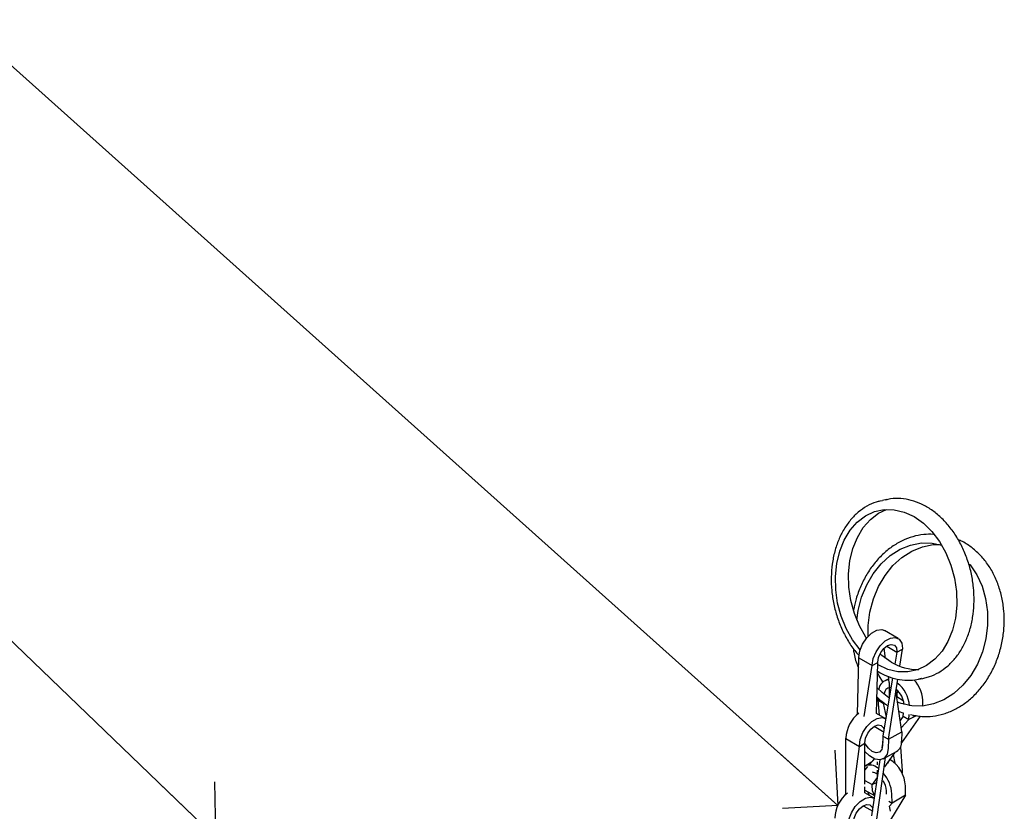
# Model space of a CAD drawing. Header units: inches. Extents: x 0.2 to 47.8, y 0.2 to 35.8.
# Tile 15 of 17: x 34.9 to 38.7, y 20.1 to 23.1. Entities that reach past the tile are written whole.
import ezdxf

# ---------------------------------------------------------------- set-up
doc = ezdxf.new("R2010")
doc.units = ezdxf.units.IN
doc.header["$MEASUREMENT"] = 0
doc.linetypes.add('SLD-Solid', pattern=[0])
doc.layers.add('NOTES', color=1, linetype='SLD-Solid')
doc.styles.get("Standard").update_dxf_attribs({"font": 'GOTHIC.TTF'})
doc.dimstyles.new('SLDDIMSTYLE2', dxfattribs={"dimtxt": 0.18, "dimasz": 0.3, "dimexe": 0, "dimexo": 0.0625, "dimgap": 0, "dimtad": 0, "dimtih": 1, "dimtoh": 1, "dimdec": 0, "dimrnd": 1e-09, "dimzin": 0, "dimdsep": 46, "dimlunit": 5, "dimtxsty": 'Standard', "dimblk1": 'OPEN90', "dimblk2": 'OPEN90', "dimsah": 1, "dimcen": 0.09, "dimadec": 0, "dimazin": 0, "dimtfac": 0.3, "dimtdec": 0, "dimtofl": 0, "dimtmove": 0, "dimatfit": 3, "dimldrblk": 'OPEN90', "dimfxl": 0, "dimfrac": 2, "dimtolj": 1, "dimtzin": 0, "dimarcsym": 0})

# ---------------------------------------------------------------- blocks, each defined once
blk = doc.blocks.new('_Open90')
at = {"color": 0, "linetype": 'ByBlock', "lineweight": -2}
for p, q in [((-0.5, 0.5), (0, 0)), ((0, 0), (-1, 0)), ((0, 0), (-0.5, -0.5))]:
    blk.add_line(p, q, dxfattribs=at)

msp = doc.modelspace()

# ---------------------------------------------------------------- linework, layer by layer
at = {"color": 7, "linetype": 'SLD-Solid', "lineweight": 25}
for p, q in [((38.1745694, 21.2793534), (38.1838541, 21.2814795)), ((38.2006665, 21.284877), (38.1838541, 21.2814795)), ((38.2439994, 20.7523329), (38.1923806, 20.7821318)), ((38.1963623, 20.674908), (38.1904467, 20.7140378)), ((38.2010326, 20.7219299), (38.239746, 20.6995811)), ((38.239746, 20.6995811), (38.23197, 20.6534028)), ((38.239746, 20.6995811), (38.2609522, 20.7111947)), ((38.2397857, 20.7013881), (38.239746, 20.6995811)), ((38.2506305, 20.6453521), (38.2609522, 20.7111947)), ((38.2609919, 20.7130016), (38.2609522, 20.7111947)), ((38.0880333, 20.4601625), (38.093232, 20.6774108)), ((38.093232, 20.6774108), (38.0932716, 20.6792177)), ((38.093232, 20.6774108), (38.1448507, 20.6476119)), ((38.1448507, 20.6476119), (38.166057, 20.6592254)), ((38.1606355, 20.4640825), (38.166057, 20.6592254)), ((38.166057, 20.6592254), (38.1660966, 20.6610324)), ((38.1143132, 20.4530985), (38.1448507, 20.6476119)), ((38.1448507, 20.6476119), (38.1448904, 20.6494188)), ((38.1651412, 20.626263), (38.1696674, 20.6233796)), ((38.2231168, 20.6008278), (38.1854785, 20.3773118)), ((38.2082131, 20.596519), (38.193042, 20.5895289)), ((38.210339, 20.5824564), (38.2066663, 20.6067503)), ((38.2066917, 20.3650657), (38.2429338, 20.5962548)), ((38.210339, 20.5824564), (38.2098195, 20.5218617)), ((38.322509, 20.5953491), (38.3393214, 20.5987466)), ((38.3338504, 20.5980146), (38.322509, 20.5953491)), ((38.3393214, 20.5987466), (38.3464398, 20.6003316)), ((38.2582935, 20.3933253), (38.235971, 20.5518388)), ((38.2407918, 20.5530836), (38.2389364, 20.5307817)), ((38.1667551, 20.5240507), (38.1661076, 20.5162685)), ((38.1661076, 20.5162685), (38.1873208, 20.5040224)), ((38.1661076, 20.5162685), (38.1710528, 20.4580708)), ((38.1875153, 20.5063602), (38.1873208, 20.5040224)), ((38.1909355, 20.5056878), (38.1873208, 20.5040224)), ((38.1873208, 20.5040224), (38.1977132, 20.449968)), ((38.2628884, 20.5125636), (38.2392849, 20.5283064)), ((38.3385375, 20.4923919), (38.3393488, 20.5021426)), ((38.1946578, 20.4444439), (38.1606355, 20.4640846)), ((38.2636993, 20.4537257), (38.2646475, 20.4651224)), ((38.2636993, 20.4537257), (38.2522041, 20.4365665)), ((38.2849125, 20.4414796), (38.2561685, 20.4084153)), ((38.3282431, 20.4536561), (38.2571908, 20.3519857)), ((38.2636993, 20.4537257), (38.2849125, 20.4414796)), ((38.2849125, 20.4414796), (38.2865036, 20.4606035)), ((38.3139661, 20.454866), (38.2849125, 20.4414796)), ((38.3009556, 20.4567432), (38.3159471, 20.4545801)), ((38.1524952, 20.4147825), (38.190458, 20.392867)), ((38.2066917, 20.3650657), (38.2582935, 20.3933253)), ((38.2582935, 20.3933253), (38.2575069, 20.3574811)), ((38.0438619, 20.1535384), (38.0439128, 20.3677309)), ((38.0439128, 20.3677309), (38.0439109, 20.3695145)), ((38.0439128, 20.3677309), (38.0955316, 20.337932)), ((38.1167448, 20.3502084), (38.1167428, 20.3519919)), ((38.18503, 20.3568724), (38.1812775, 20.3319891)), ((38.1854785, 20.3773118), (38.1846919, 20.3414675)), ((38.1854785, 20.3773118), (38.2066917, 20.3650657)), ((38.2066917, 20.3650657), (38.2059051, 20.3292214)), ((38.0699661, 20.1464826), (38.0955316, 20.337932)), ((38.0955316, 20.337932), (38.0955297, 20.3397156)), ((38.0955316, 20.337932), (38.1167448, 20.3502084)), ((38.1167013, 20.1934151), (38.1167448, 20.3502084)), ((38.1867755, 20.2896684), (38.2383773, 20.3179281)), ((38.2302973, 20.3135031), (38.1924963, 20.2594128)), ((38.2532994, 20.3354928), (38.260241, 20.2442437)), ((38.1416511, 20.2766855), (38.1176644, 20.2624328)), ((38.1530502, 20.289798), (38.134263, 20.2681869)), ((38.1743429, 20.2860039), (38.1419326, 20.0710837)), ((38.1534235, 20.2910545), (38.1460762, 20.2817757)), ((38.1631458, 20.0588376), (38.1962149, 20.2948379)), ((38.1632769, 20.2789711), (38.1633961, 20.2669178)), ((38.2050789, 20.2735422), (38.214249, 20.2905392)), ((38.2253192, 20.3063798), (38.2316754, 20.2733193)), ((38.127317, 20.2601969), (38.1167164, 20.2480031)), ((38.1635982, 20.2464711), (38.1638924, 20.2167044)), ((38.260241, 20.2442437), (38.2554029, 20.2420146)), ((38.2600858, 20.2423785), (38.2591568, 20.234888)), ((38.260241, 20.2442437), (38.2600858, 20.2423785)), ((38.1167051, 20.2071573), (38.1446882, 20.191003)), ((38.1642344, 20.2189721), (38.1446882, 20.191003)), ((38.1166918, 20.1592115), (38.1166984, 20.1830501)), ((38.1166949, 20.1703573), (38.1536832, 20.1490044)), ((38.1285646, 20.163505), (38.1327135, 20.150015)), ((38.1445331, 20.1891378), (38.1446882, 20.191003)), ((38.1611612, 20.1985929), (38.1446882, 20.191003)), ((38.1993621, 20.1542943), (38.1991906, 20.1677246)), ((38.2724658, 20.1510077), (38.2720171, 20.1861466)), ((38.1518165, 20.1389871), (38.1166918, 20.1592641)), ((38.2081515, 20.1276716), (38.2208525, 20.1203395)), ((38.2724658, 20.1510077), (38.2147996, 20.055951)), ((38.2208525, 20.1203395), (38.2204038, 20.1554785)), ((38.2724658, 20.1510077), (38.2208525, 20.1203395)), ((38.1131382, 20.1086887), (38.1476457, 20.0887679)), ((38.2208525, 20.1203395), (38.2113875, 20.108156)), ((38.2147646, 20.0887099), (38.2116713, 20.1082847))]:
    msp.add_line(p, q, dxfattribs=at)
at = {"color": 7, "linetype": 'SLD-Solid', "lineweight": 25, "flags": 128}
for points in [[(38.0984893, 20.7083382), (38.069823, 20.7461322), (38.0452436, 20.7895978), (38.0258776, 20.83703), (38.0122533, 20.8871351), (38.0047422, 20.9385462), (38.0035494, 20.9898611), (38.0087072, 21.0396799), (38.0200751, 21.0866439), (38.0373429, 21.1294718), (38.0600397, 21.1669955), (38.0875462, 21.1981914), (38.1191122, 21.2222086), (38.1538767, 21.238392), (38.1908914, 21.2463001), (38.2291466, 21.2457171), (38.2675987, 21.2366591), (38.3051991, 21.2193731), (38.3409219, 21.1943306), (38.3737928, 21.1622147), (38.4029151, 21.1239014), (38.4274945, 21.0804358), (38.4468605, 21.0330036), (38.4604848, 20.9828985), (38.4679959, 20.9314874), (38.4691887, 20.8801725), (38.4640309, 20.8303537), (38.452663, 20.7833897), (38.4353952, 20.7405618), (38.4126984, 20.7030381), (38.3851919, 20.6718422), (38.3536259, 20.647825), (38.3188614, 20.6316416), (38.2818467, 20.6237335), (38.2435915, 20.6243164), (38.2051394, 20.6333745), (38.167539, 20.6506605), (38.167539, 20.6506605)], [(38.1226363, 20.7527528), (38.1202604, 20.7563247), (38.095681, 20.7997903), (38.076315, 20.8472225), (38.0626907, 20.8973276), (38.0551796, 20.9487387), (38.0539868, 21.0000536), (38.0591446, 21.0498724), (38.0705125, 21.0968364), (38.0877803, 21.1396643), (38.110477, 21.177188), (38.1379836, 21.2083839), (38.1695496, 21.2324011), (38.1995875, 21.2469197)], [(38.0856532, 20.8222509), (38.091049, 20.8596944), (38.1042224, 20.9098243), (38.1237166, 20.9571037), (38.149, 21.0002427), (38.1793828, 21.0380647), (38.2140363, 21.069538), (38.2520151, 21.0938041), (38.2922835, 21.1102011), (38.3337429, 21.1182817), (38.3752624, 21.1178255), (38.411487, 21.1102013)], [(38.1292648, 20.7603066), (38.1295303, 20.8015919), (38.1360235, 20.8532051), (38.1491969, 20.903335), (38.1686912, 20.9506144), (38.1939745, 20.9937534), (38.2243573, 21.0315754), (38.2590108, 21.0630487), (38.2969897, 21.0873148), (38.337258, 21.1037118), (38.3787174, 21.1117924), (38.4032343, 21.1125616)], [(38.5182915, 21.0363163), (38.5199086, 21.034323), (38.5457666, 20.995883), (38.5659013, 20.9522449), (38.5797634, 20.9045991), (38.5869749, 20.8542451), (38.587339, 20.8025566), (38.5808458, 20.7509434), (38.5676724, 20.7008135), (38.5481781, 20.6535341), (38.5228948, 20.6103951), (38.492512, 20.5725731), (38.4578585, 20.5410998), (38.4198796, 20.5168337), (38.3796113, 20.5004367), (38.3381519, 20.4923561), (38.2966324, 20.4928123), (38.2561853, 20.5017929), (38.2422861, 20.5069954)], [(38.0932716, 20.6792177), (38.0972821, 20.7043564), (38.1078106, 20.7302976), (38.1235873, 20.7539122), (38.1427093, 20.7723522), (38.1628701, 20.7833932), (38.1816381, 20.7857036), (38.1923806, 20.7821318)], [(38.1448904, 20.6494188), (38.1489009, 20.6745576), (38.1594294, 20.7004987), (38.1752061, 20.7241133), (38.1943281, 20.7425533), (38.2144889, 20.7535943), (38.2332569, 20.7559047), (38.2483684, 20.7492059), (38.2580006, 20.7343058), (38.2609919, 20.7130016)], [(38.1660966, 20.6610324), (38.1692631, 20.6790592), (38.1775568, 20.6974134), (38.1897151, 20.7133009), (38.2038868, 20.7243029), (38.2179146, 20.7287444), (38.2296629, 20.7259492), (38.237343, 20.716343), (38.2397857, 20.7013881)], [(38.2179764, 20.660853), (38.1822536, 20.6858955), (38.1747588, 20.6923692)], [(38.1856844, 20.5849212), (38.1711027, 20.6082655), (38.1649619, 20.6198096)], [(38.209012, 20.5244811), (38.1828621, 20.5441214), (38.1633853, 20.5630607)], [(38.264649, 20.4651405), (38.2601208, 20.4666484), (38.2472826, 20.4715143)], [(38.0955297, 20.3397156), (38.0990072, 20.3646629), (38.1090694, 20.3906546), (38.1245026, 20.4145556), (38.1434453, 20.4334831), (38.1636127, 20.4451543), (38.1825724, 20.4481612), (38.196578, 20.4432265)], [(38.3110406, 20.4555234), (38.3026872, 20.4565004), (38.291094, 20.4583941)], [(38.1167428, 20.3519919), (38.119531, 20.3698927), (38.1275058, 20.3883155), (38.1394531, 20.4044556), (38.1535541, 20.4158557), (38.1676619, 20.4207803), (38.1796289, 20.4184798), (38.1876332, 20.4093042), (38.1897324, 20.4025734)], [(38.1846919, 20.3414675), (38.1813888, 20.3259593), (38.1727371, 20.3161899), (38.1600539, 20.3136469), (38.1452702, 20.3187173), (38.1306366, 20.3306291), (38.118381, 20.347569), (38.1167443, 20.3506381)], [(38.2059051, 20.3292214), (38.2017844, 20.3074452), (38.1909662, 20.2924489), (38.1747553, 20.2860412), (38.155107, 20.2889949), (38.1343913, 20.3009539), (38.1167359, 20.3184461)], [(38.1539428, 20.1507262), (38.1460231, 20.166773), (38.1445331, 20.1891378)], [(38.0527194, 20.0321653), (38.0555698, 20.0568657), (38.0650767, 20.0828926), (38.0800934, 20.1071069), (38.0988088, 20.126588), (38.1189655, 20.1389862), (38.1381322, 20.142806), (38.1518165, 20.1389871)], [(38.0739213, 20.0452064), (38.0762639, 20.0629433), (38.0838579, 20.0814294), (38.0955473, 20.0978503), (38.1095523, 20.1097062), (38.123741, 20.115192), (38.1359532, 20.1134726), (38.1443296, 20.1048098), (38.1462613, 20.0997883)]]:
    msp.add_lwpolyline(points, dxfattribs=at)
at = {"color": 7, "linetype": 'SLD-Solid', "lineweight": 25}
for centre, radius, start, end in [((38.3174693, 20.8260746), 0.1928653, 238.9445746, 271.818035), ((38.2096783, 20.5529345), 0.0397831, 91.2805307, 174.0961209), ((38.1680016, 20.484949), 0.1202886, 4.3156168, 52.9190259), ((38.2158068, 20.507555), 0.1236605, 357.4914788, 43.9874213), ((38.2170321, 20.5379371), 0.0265996, 98.517346, 176.3290179), ((38.1877806, 20.4940223), 0.0792451, 3.455169, 51.895331), ((38.170064, 20.3641498), 0.1262672, 127.0892661, 177.5649523), ((38.2159543, 20.3531753), 0.0417751, 302.4630298, 5.9159292), ((38.1426593, 20.1792782), 0.12954, 3.0393377, 57.1468733), ((38.1357655, 20.2206906), 0.045348, 47.3966584, 114.8332673), ((38.1402272, 20.1997929), 0.0396656, 53.4713494, 82.4187486), ((38.1167952, 20.1628528), 0.0825393, 3.3838262, 31.2195512), ((38.0870617, 20.1465154), 0.133643, 3.8455729, 41.1159497), ((38.1271654, 20.0588771), 0.1261025, 127.9857648, 178.597187)]:
    msp.add_arc(centre, radius, start, end, dxfattribs=at)
for points, knots in [([(38.1741457, 21.2783306), (38.1694555, 21.2773736), (38.1520247, 21.2738169), (38.1238538, 21.2599137), (38.090705, 21.2371616), (38.0612899, 21.2074184), (38.0360442, 21.1718832), (38.0155578, 21.1310981), (38.0002968, 21.0859902), (37.9906208, 21.0375635), (37.9867447, 20.9869217), (37.9887463, 20.9352024), (37.9965675, 20.8835381), (38.0100596, 20.8330872), (38.0288663, 20.7848292), (38.0528938, 20.7402658), (38.075021, 20.70707), (38.0902358, 20.6910328), (38.0945664, 20.6864682)], [0, 0, 0, 0, 0.024354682, 0.090513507, 0.156755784, 0.22339778, 0.29057144, 0.358226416, 0.42621661, 0.4943921, 0.5626459, 0.630916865, 0.699199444, 0.767507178, 0.835857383, 0.90426812, 0.972751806, 1, 1, 1, 1]), ([(38.3467289, 20.6013857), (38.3526698, 20.6026197), (38.3713444, 20.6064985), (38.4006469, 20.621019), (38.433655, 20.6440872), (38.4629249, 20.6740502), (38.487999, 20.7098018), (38.5082953, 20.7507673), (38.5233498, 20.7960207), (38.5328087, 20.8445519), (38.536462, 20.8952551), (38.5342385, 20.9469942), (38.5261954, 20.9986285), (38.5125064, 21.0490323), (38.4934545, 21.0971079), (38.4694255, 21.1418029), (38.4409003, 21.1821268), (38.4084569, 21.2171548), (38.3727724, 21.24606), (38.3346465, 21.268081), (38.2949517, 21.2827889), (38.2547934, 21.2893212), (38.2212457, 21.2894329), (38.2020577, 21.2844615), (38.1955995, 21.2827883)], [0, 0, 0, 0, 0.0217194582, 0.0682720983, 0.1148935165, 0.1618023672, 0.2090860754, 0.256705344, 0.3045562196, 0.3525339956, 0.4005644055, 0.4486063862, 0.4966567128, 0.5447252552, 0.5928240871, 0.6409660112, 0.689159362, 0.7373955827, 0.7856188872, 0.8337341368, 0.8816037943, 0.9290896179, 0.9761333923, 1, 1, 1, 1]), ([(38.3789927, 21.1512212), (38.366777, 21.1514319), (38.3404453, 21.1518862), (38.3000715, 21.1432423), (38.2590302, 21.1274976), (38.2200004, 21.1044278), (38.1838212, 21.0747604), (38.1513006, 21.0390453), (38.1231091, 20.9980936), (38.1001173, 20.9527547), (38.0832, 20.9075431), (38.076913, 20.8769688), (38.0741252, 20.8634117)], [0, 0, 0, 0, 0.088518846, 0.190808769, 0.293362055, 0.396358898, 0.499837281, 0.603726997, 0.707912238, 0.812283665, 0.916763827, 1, 1, 1, 1]), ([(38.3123884, 20.456099), (38.3198351, 20.45474), (38.3411372, 20.4508523), (38.3772409, 20.4528651), (38.41938, 20.4614927), (38.4603421, 20.4779323), (38.4992129, 20.5013666), (38.5351867, 20.5314476), (38.5674651, 20.5675068), (38.5953228, 20.6087671), (38.6181302, 20.6543095), (38.6353757, 20.7031199), (38.6466745, 20.7541159), (38.6517716, 20.8061749), (38.6505424, 20.858155), (38.6429922, 20.9089172), (38.6292556, 20.9573345), (38.6096072, 21.0023378), (38.5844343, 21.0428348), (38.5543613, 21.0781123), (38.5198067, 21.1064725), (38.4927637, 21.1239135), (38.4768616, 21.1294509), (38.474483, 21.1302791)], [0, 0, 0, 0, 0.026836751, 0.076769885, 0.126702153, 0.176770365, 0.227058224, 0.277580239, 0.328299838, 0.379160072, 0.430108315, 0.481107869, 0.532138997, 0.583194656, 0.634276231, 0.685385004, 0.736515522, 0.787647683, 0.838741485, 0.889733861, 0.94054602, 0.991106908, 1, 1, 1, 1]), ([(38.072066, 20.7142733), (38.0727419, 20.7090773), (38.0756223, 20.6869351), (38.0825344, 20.6614734), (38.0907007, 20.6428598), (38.092317, 20.6391758)], [0, 0, 0, 0, 0.197386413, 0.841147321, 1, 1, 1, 1]), ([(38.1696674, 20.6233796), (38.1765656, 20.6196411), (38.1961599, 20.6090218), (38.2298006, 20.5971007), (38.2699113, 20.590729), (38.3052646, 20.5911242), (38.3261759, 20.5968114), (38.3343962, 20.5990471)], [0, 0, 0, 0, 0.130581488, 0.370915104, 0.609889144, 0.846643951, 1, 1, 1, 1]), ([(38.1624165, 20.528191), (38.173019, 20.5181052), (38.1865023, 20.5052791), (38.2018003, 20.4956966), (38.2050688, 20.4936493)], [0, 0, 0, 0, 0.786347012, 1, 1, 1, 1])]:
    msp.add_open_spline(points, degree=3, knots=knots, dxfattribs=at)

# ---------------------------------------------------------------- leaders
at = {"layer": 'NOTES'}
for points in [[(38.0127251, 20.1111669), (34.6471697, 23.1256634), (34.1471697, 23.1256634)], [(35.6273546, 19.9893408), (33.6174987, 21.9194094), (33.1174987, 21.9194094)]]:
    msp.add_leader(points, dimstyle='SLDDIMSTYLE2', dxfattribs=at)

doc.saveas('drawing.dxf')
